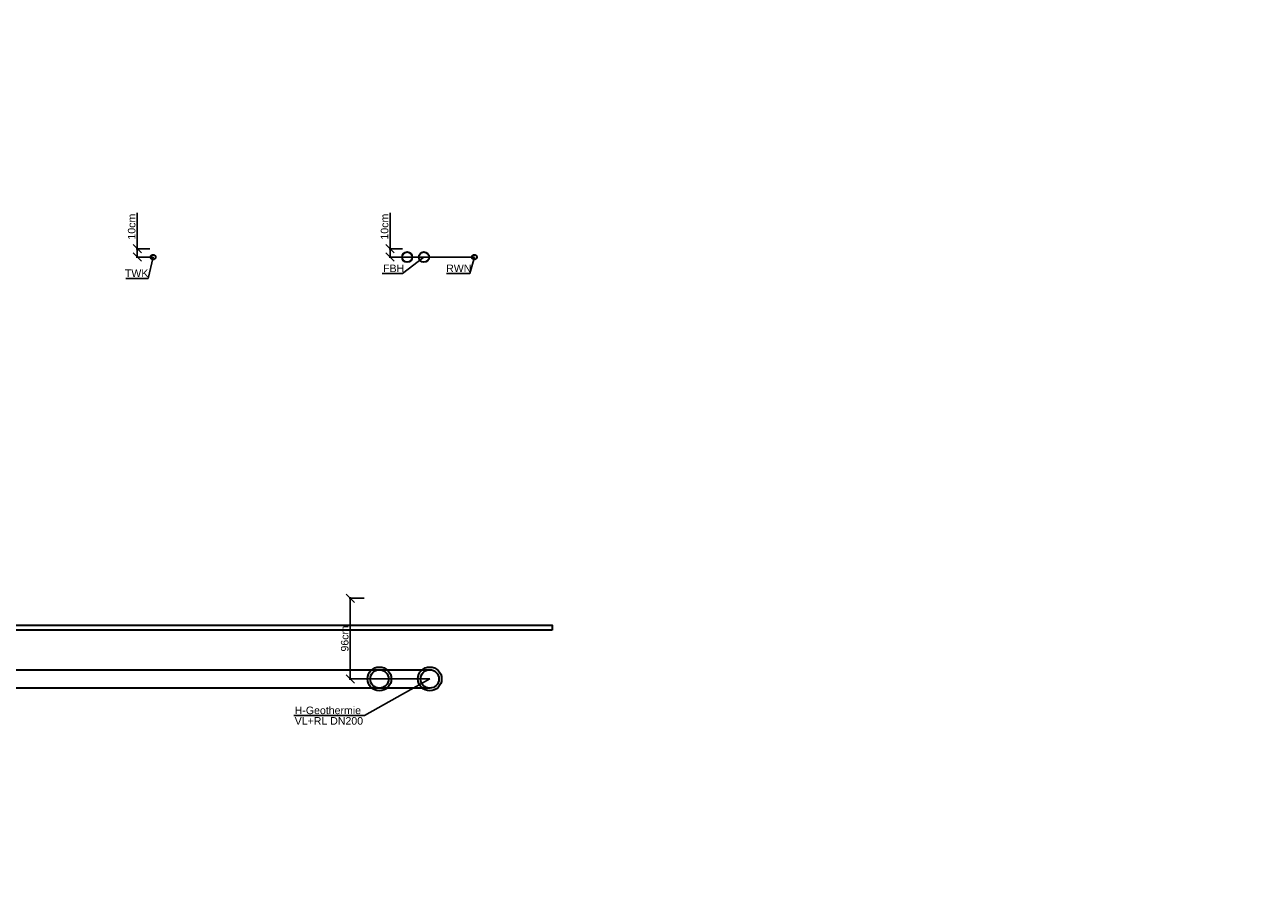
# Model space of a CAD drawing. Header units: millimetres. Extents: x -101964 to 1, y -45491 to 0.
# Tile 7 of 11: x -48300 to -33554, y -43556 to -33151. Entities that reach past the tile are written whole.
import ezdxf
from ezdxf import colors
from ezdxf.entities.mleader import LeaderData, LeaderLine
from ezdxf.math import Vec2, Vec3

# ---------------------------------------------------------------- set-up
doc = ezdxf.new("R2010")
doc.units = ezdxf.units.MM
doc.header["$LTSCALE"] = 20
doc.linetypes.add('STRICHLINIE', pattern=[19.05, 12.7, -6.35])
doc.layers.get('DEFPOINTS').update_dxf_attribs({"color": 2})
for name, color, linetype, lineweight in [('C-Komponenten-Text', 7, 'Continuous', 18), ('E-Trasse', 4, 'Continuous', 30), ('H-Geothermie-Rücklauf', 60, 'STRICHLINIE', 35), ('H-Geothermie-Vorlauf', 102, 'Continuous', 35), ('H-Komponenten-Text', 7, 'Continuous', 18), ('L-Komponenten-Text', 7, 'Continuous', 18), ('S-Komponenten-Text', 7, 'Continuous', 18), ('S-Regenwassernutzung', 142, 'STRICHLINIE', 35), ('S-Trinkwasser-kalt', 90, 'STRICHLINIE', 35), ('Z-Aussparungen-Schlitze-Bemassung', 7, 'Continuous', 18)]:
    doc.layers.add(name, color=color, linetype=linetype, lineweight=lineweight)
doc.layers.add('H-Heizung-Rücklauf-NT', color=7, linetype='STRICHLINIE', lineweight=35, true_color=0x7fdfff)
doc.layers.add('H-Heizung-Vorlauf-NT', color=7, linetype='Continuous', lineweight=35, true_color=0xff7f7f)
doc.styles.add('ERSTELLTER_STIL_2', font='arial.ttf')
doc.styles.get("Standard").update_dxf_attribs({"font": 'arial.ttf'})
doc.dimstyles.new('1-10 cm', dxfattribs={"dimtxt": 125, "dimasz": 25, "dimexe": 12, "dimexo": 12, "dimgap": 20, "dimtad": 1, "dimdec": 0, "dimlfac": 0.1, "dimzin": 0, "dimtxsty": 'Standard', "dimblk": 'OBLIQUE', "dimcen": 0.09, "dimdle": 12, "dimadec": 0, "dimazin": 0, "dimtfac": 1, "dimtdec": 0, "dimtofl": 0, "dimtmove": 0, "dimatfit": 3, "dimldrblk": 'OBLIQUE', "dimfxl": 1, "dimtolj": 1, "dimtzin": 0, "dimarcsym": 0})

# ---------------------------------------------------------------- blocks, each defined once
blk = doc.blocks.new('_None')
blk = doc.blocks.new('_Oblique')
at = {"color": 0, "linetype": 'ByBlock', "lineweight": -2}
blk.add_line((-0.5, -0.5), (0.5, 0.5), dxfattribs=at)
blk = doc.blocks.new('*D89')
at = {"layer": 'DEFPOINTS', "color": 0, "transparency": 16777216}
for p in [(-44258, -39975), (-44424, -40935), (-43478, -40935)]:
    blk.add_point(p, dxfattribs=at)
at = {"layer": 'Z-Aussparungen-Schlitze-Bemassung', "color": 0, "lineweight": -2, "transparency": 16777216}
for p, q in [((-44258, -39975), (-44436, -39975)), ((-44424, -39963), (-44424, -40947)), ((-43478, -40935), (-44436, -40935))]:
    blk.add_line(p, q, dxfattribs=at)
at = {"layer": 'Z-Aussparungen-Schlitze-Bemassung', "color": 0, "lineweight": -2, "transparency": 16777216, "xscale": 100, "yscale": 100, "zscale": 100}
for p, rotation in [((-44424, -39975), 90), ((-44424, -40935), 270)]:
    blk.add_blockref('_Oblique', p, dxfattribs=dict(at, rotation=rotation))
at = {"layer": 'Z-Aussparungen-Schlitze-Bemassung', "color": 0, "transparency": 16777216, "insert": (-44490, -40455), "char_height": 90, "attachment_point": 5, "rotation": 90}
blk.add_mtext('\\A1;96cm', dxfattribs=at)
blk = doc.blocks.new('*D96')
at = {"layer": 'DEFPOINTS', "color": 0, "transparency": 16777216}
for p in [(-46812, -35815), (-46961, -35915), (-46772, -35915)]:
    blk.add_point(p, dxfattribs=at)
at = {"layer": 'Z-Aussparungen-Schlitze-Bemassung', "color": 0, "lineweight": -2, "transparency": 16777216}
for p, q in [((-46961, -35815), (-46961, -35390)), ((-46812, -35815), (-46973, -35815)), ((-46961, -35915), (-46961, -35803)), ((-46772, -35915), (-46973, -35915))]:
    blk.add_line(p, q, dxfattribs=at)
at = {"layer": 'Z-Aussparungen-Schlitze-Bemassung', "color": 0, "lineweight": -2, "transparency": 16777216, "xscale": 100, "yscale": 100, "zscale": 100}
for p, rotation in [((-46961, -35815), 90), ((-46961, -35915), 270)]:
    blk.add_blockref('_Oblique', p, dxfattribs=dict(at, rotation=rotation))
at = {"layer": 'Z-Aussparungen-Schlitze-Bemassung', "color": 0, "transparency": 16777216, "insert": (-47027, -35553), "char_height": 90, "attachment_point": 5, "rotation": 90}
blk.add_mtext('\\A1;10cm', dxfattribs=at)
blk = doc.blocks.new('*D97')
at = {"layer": 'DEFPOINTS', "color": 0, "transparency": 16777216}
for p in [(-43801, -35815), (-43950, -35915), (-42947, -35915)]:
    blk.add_point(p, dxfattribs=at)
at = {"layer": 'Z-Aussparungen-Schlitze-Bemassung', "color": 0, "lineweight": -2, "transparency": 16777216}
for p, q in [((-43950, -35815), (-43950, -35390)), ((-43801, -35815), (-43962, -35815)), ((-43950, -35915), (-43950, -35803)), ((-42947, -35915), (-43962, -35915))]:
    blk.add_line(p, q, dxfattribs=at)
at = {"layer": 'Z-Aussparungen-Schlitze-Bemassung', "color": 0, "lineweight": -2, "transparency": 16777216, "xscale": 100, "yscale": 100, "zscale": 100}
for p, rotation in [((-43950, -35815), 90), ((-43950, -35915), 270)]:
    blk.add_blockref('_Oblique', p, dxfattribs=dict(at, rotation=rotation))
at = {"layer": 'Z-Aussparungen-Schlitze-Bemassung', "color": 0, "transparency": 16777216, "insert": (-44016, -35553), "char_height": 90, "attachment_point": 5, "rotation": 90}
blk.add_mtext('\\A1;10cm', dxfattribs=at)

msp = doc.modelspace()

# ---------------------------------------------------------------- linework, layer by layer
at = {"layer": 'E-Trasse'}
msp.add_lwpolyline([(-42021.89, -40355.38), (-61825.76, -40355.38), (-61825.76, -40295.38), (-42021.89, -40295.38), (-42021.89, -40355.38)], dxfattribs=at)
at = {"layer": 'H-Geothermie-Rücklauf'}
msp.add_lwpolyline([(-44077.84, -41044.38), (-60802.45, -41044.38), (-60802.45, -41675.38), (-61021.45, -41675.38), (-61021.45, -40825.38), (-44077.84, -40825.38)], dxfattribs=at)
at = {"layer": 'H-Geothermie-Rücklauf', "color": 7, "linetype": 'ByBlock'}
msp.add_circle((-44077.84, -40934.88), 141.5, dxfattribs=at)
at = {"layer": 'H-Geothermie-Rücklauf', "linetype": 'ByBlock'}
msp.add_circle((-44077.84, -40934.88), 109.5, dxfattribs=at)
at = {"layer": 'H-Geothermie-Vorlauf'}
msp.add_lwpolyline([(-43477.84, -41044.38), (-61252.95, -41044.38), (-61252.95, -41675.38), (-61471.95, -41675.38), (-61471.95, -40825.38), (-43477.84, -40825.38)], dxfattribs=at)
at = {"layer": 'H-Geothermie-Vorlauf', "color": 7}
msp.add_circle((-43477.84, -40934.88), 141.5, dxfattribs=at)
at = {"layer": 'H-Geothermie-Vorlauf'}
msp.add_circle((-43477.84, -40934.88), 109.5, dxfattribs=at)
at = {"layer": 'H-Heizung-Rücklauf-NT', "linetype": 'ByBlock'}
msp.add_circle((-43746.89, -35915.38), 61, dxfattribs=at)
at = {"layer": 'H-Heizung-Vorlauf-NT', "linetype": 'ByBlock'}
msp.add_circle((-43546.89, -35915.38), 61, dxfattribs=at)
at = {"layer": 'S-Regenwassernutzung'}
msp.add_circle((-42946.89, -35915.38), 29, dxfattribs=at)
at = {"layer": 'S-Trinkwasser-kalt'}
msp.add_circle((-46771.89, -35915.38), 29, dxfattribs=at)

# ---------------------------------------------------------------- dimensions: what is measured, and where the dimension line sits
at = {"layer": 'Z-Aussparungen-Schlitze-Bemassung'}
for base, p1, p2, picture, middle in [((-46960.59, -35915.38), (-46811.99, -35815.38), (-46771.89, -35915.38), '*D96', (-46960.59, -35552.55)), ((-43950.03, -35915.38), (-43801.43, -35815.38), (-42946.89, -35915.38), '*D97', (-43950.03, -35552.55)), ((-44424.26, -40934.88), (-44258.22, -39975.38), (-43477.84, -40934.88), '*D89', (-44424.26, -40455.13))]:
    dim = msp.add_linear_dim(base=base, p1=p1, p2=p2, angle=270, dimstyle='1-10 cm', override={"dimtxt": 90, "dimasz": 100, "dimexo": 0, "dimpost": 'cm'}, dxfattribs=at)
    dim.commit()
    dim.dimension.update_dxf_attribs({"geometry": picture, "text_midpoint": middle, "dimtype": 160})

# ---------------------------------------------------------------- leaders
at = {"layer": 'C-Komponenten-Text'}
ml = msp.add_multileader_mtext('Standard', dxfattribs=at)
ml.set_content('MSR-Schrank\\PBxHxT\\P1600x2000x400mm', color=256)
ml.set_leader_properties()
ml.set_arrow_properties(name='NONE')
ml.build(insert=Vec2(0, 0))
ml.multileader.update_dxf_attribs({"text_left_attachment_type": 6, "text_right_attachment_type": 6, "dogleg_length": 0, "arrow_head_size": 0})
ctx = ml.context
ctx.base_point, ctx.char_height, ctx.arrow_head_size, ctx.landing_gap_size, ctx.plane_origin = Vec3(-64241.13, -43191.24), 125, 0, 0, Vec3(-63598.58, -40481.97)
ctx.left_attachment, ctx.right_attachment = 6, 6
notes = []
notes.append((ctx, [(0, (0, 0, 0), (0, 0), (1, 0), 1, [])]))
ctx.mtext.insert, ctx.mtext.line_spacing_factor, ctx.mtext.flow_direction = Vec3(-64241.13, -43041.24), 0.84, 5
at = {"layer": 'H-Komponenten-Text'}
ml = msp.add_multileader_mtext('Standard', dxfattribs=at)
ml.set_content('Wärmepumpe\\PBxHxT\\P2241x2050x901', color=256)
ml.set_leader_properties()
ml.set_arrow_properties(name='NONE')
ml.build(insert=Vec2(0, 0))
ml.multileader.update_dxf_attribs({"text_left_attachment_type": 6, "text_right_attachment_type": 6, "dogleg_length": 0, "arrow_head_size": 0})
ctx = ml.context
ctx.base_point, ctx.char_height, ctx.arrow_head_size, ctx.landing_gap_size, ctx.plane_origin, ctx.plane_x_axis, ctx.plane_y_axis = Vec3(-61257.91, -43227.59), 125, 0, 0, Vec3(-63967.17, -42585.04), Vec3(0, 1), Vec3(-1, 0)
ctx.left_attachment, ctx.right_attachment = 6, 6
notes.append((ctx, [(0, (0, 0, 0), (0, 0), (1, 0), 1, [])]))
ctx.mtext.insert, ctx.mtext.text_direction, ctx.mtext.rotation, ctx.mtext.width, ctx.mtext.line_spacing_factor, ctx.mtext.flow_direction = Vec3(-61407.91, -43227.59), Vec3(0, 1), 1.57079633, 1087.2271, 0.84, 5
ml = msp.add_multileader_mtext('Standard', dxfattribs=at)
ml.set_content('Pufferspeicher\\P5000 l', color=256)
ml.set_leader_properties()
ml.set_arrow_properties(name='NONE')
ml.build(insert=Vec2(0, 0))
ml.multileader.update_dxf_attribs({"text_left_attachment_type": 6, "text_right_attachment_type": 6, "dogleg_length": 0, "arrow_head_size": 0})
ctx = ml.context
ctx.base_point, ctx.char_height, ctx.arrow_head_size, ctx.landing_gap_size, ctx.plane_origin = Vec3(-57219.83, -41796.51), 125, 0, 0, Vec3(-56577.28, -39087.25)
ctx.left_attachment, ctx.right_attachment = 6, 6
notes.append((ctx, [(0, (0, 0, 0), (0, 0), (1, 0), 1, [])]))
ctx.mtext.insert, ctx.mtext.width, ctx.mtext.line_spacing_factor, ctx.mtext.flow_direction = Vec3(-57219.83, -41646.51), 1087.2271, 0.84, 5
ml = msp.add_multileader_mtext('Standard', dxfattribs=at)
ml.set_content('Pufferspeicher\\P5000 l', color=256)
ml.set_leader_properties()
ml.set_arrow_properties(name='NONE')
ml.build(insert=Vec2(0, 0))
ml.multileader.update_dxf_attribs({"text_left_attachment_type": 6, "text_right_attachment_type": 6, "dogleg_length": 0, "arrow_head_size": 0})
ctx = ml.context
ctx.base_point, ctx.char_height, ctx.arrow_head_size, ctx.landing_gap_size, ctx.plane_origin = Vec3(-55119.83, -41796.51), 125, 0, 0, Vec3(-54477.28, -39087.25)
ctx.left_attachment, ctx.right_attachment = 6, 6
notes.append((ctx, [(0, (0, 0, 0), (0, 0), (1, 0), 1, [])]))
ctx.mtext.insert, ctx.mtext.width, ctx.mtext.line_spacing_factor, ctx.mtext.flow_direction = Vec3(-55119.83, -41646.51), 1087.2271, 0.84, 5
ml = msp.add_multileader_mtext('Standard', dxfattribs=at)
ml.set_content('FBH', color=256, style='ERSTELLTER_STIL_2')
ml.set_leader_properties()
ml.set_arrow_properties(name='NONE')
ml.build(insert=Vec2(0, 0))
ml.multileader.update_dxf_attribs({"text_left_attachment_type": 6, "text_right_attachment_type": 6, "dogleg_length": 0, "arrow_head_size": 0})
ctx = ml.context
ctx.base_point, ctx.char_height, ctx.arrow_head_size, ctx.landing_gap_size, ctx.plane_origin = Vec3(-44033.78, -36112.26), 90, 0, 0, Vec3(9358458.86, -4979753.5)
ctx.left_attachment, ctx.right_attachment = 6, 6
notes.append((ctx, [(1, (1, 1, 0), (-43802.76, -36112.26), (-1, 0), 0, [(1, [(-43746.89, -35915.38), (-43546.89, -35915.38)], 0, [])])]))
ctx.mtext.insert, ctx.mtext.line_spacing_factor, ctx.mtext.flow_direction = Vec3(-44033.78, -36004.26), 0.96, 5
ml = msp.add_multileader_mtext('Standard', dxfattribs=at)
ml.set_content('H-Geothermie\\PVL+RL DN200', color=256)
ml.set_leader_properties()
ml.set_arrow_properties(name='NONE')
ml.build(insert=Vec2(0, 0))
ml.multileader.update_dxf_attribs({"text_left_attachment_type": 6, "text_right_attachment_type": 6, "dogleg_length": 0, "arrow_head_size": 0})
ctx = ml.context
ctx.base_point, ctx.char_height, ctx.arrow_head_size, ctx.landing_gap_size, ctx.plane_origin = Vec3(-45111.07, -41371.78), 90, 0, 25, Vec3(-38712.03, -39054.72)
ctx.left_attachment, ctx.right_attachment = 6, 6
notes.append((ctx, [(0, (1, 1, 0), (-44253.4, -41371.78), (-1, 0), 0, [(0, [(-44077.84, -40934.88), (-43477.84, -40934.88)], 0, [])])]))
ctx.mtext.insert, ctx.mtext.line_spacing_factor, ctx.mtext.flow_direction = Vec3(-45086.07, -41263.78), 0.833333, 5
at = {"layer": 'L-Komponenten-Text'}
ml = msp.add_multileader_mtext('Standard', dxfattribs=at)
ml.set_content('Lüftungsgerät\\PLxBxH\\P4576x1627x1594mm\\P~7000m³/h; ~1500kg', color=256, style='ERSTELLTER_STIL_2')
ml.set_leader_properties()
ml.set_arrow_properties(name='NONE')
ml.build(insert=Vec2(0, 0))
ml.multileader.update_dxf_attribs({"text_left_attachment_type": 6, "text_right_attachment_type": 6, "dogleg_length": 0, "arrow_head_size": 0})
ctx = ml.context
ctx.base_point, ctx.char_height, ctx.arrow_head_size, ctx.landing_gap_size, ctx.plane_origin = Vec3(-167667.27, -42678.66), 150, 0, 100000, Vec3(128641.48, -3080120.47)
ctx.left_attachment, ctx.right_attachment = 6, 6
notes.append((ctx, [(0, (0, 0, 0), (0, 0), (1, 0), 1, [])]))
ctx.mtext.insert, ctx.mtext.line_spacing_factor, ctx.mtext.flow_direction = Vec3(-67667.27, -42419.86), 0.864, 5
ml = msp.add_multileader_mtext('Standard', dxfattribs=at)
ml.set_content('ABL-Kanal OK= -25cm UKRD\\PZUL-Kanal OK= -80cm UKRD', color=256)
ml.set_leader_properties()
ml.set_arrow_properties(name='NONE')
ml.build(insert=Vec2(0, 0))
ml.multileader.update_dxf_attribs({"text_left_attachment_type": 6, "text_right_attachment_type": 6, "dogleg_length": 0, "arrow_head_size": 0})
ctx = ml.context
ctx.base_point, ctx.char_height, ctx.arrow_head_size, ctx.landing_gap_size, ctx.plane_origin = Vec3(-68028.57, -41412.61), 125, 0, 100, Vec3(-67059.91, -44280.17)
ctx.left_attachment, ctx.right_attachment = 6, 6
notes.append((ctx, [(0, (0, 0, 0), (0, 0), (1, 0), 1, [])]))
ctx.mtext.insert, ctx.mtext.line_spacing_factor, ctx.mtext.flow_direction = Vec3(-67928.57, -41262.61), 0.864, 5
at = {"layer": 'S-Komponenten-Text'}
ml = msp.add_multileader_mtext('Standard', dxfattribs=at)
ml.set_content('TWK', color=256, style='ERSTELLTER_STIL_2')
ml.set_leader_properties()
ml.set_arrow_properties(name='NONE')
ml.build(insert=Vec2(0, 0))
ml.multileader.update_dxf_attribs({"text_left_attachment_type": 6, "text_right_attachment_type": 6, "dogleg_length": 0, "arrow_head_size": 0})
ctx = ml.context
ctx.base_point, ctx.char_height, ctx.arrow_head_size, ctx.landing_gap_size, ctx.plane_origin = Vec3(-47108.05, -36170.09), 90, 0, 0, Vec3(9355429.71, -4979811.33)
ctx.left_attachment, ctx.right_attachment = 6, 6
notes.append((ctx, [(1, (1, 1, 0), (-46831.91, -36170.09), (-1, 0), 0, [(0, [(-46771.89, -35915.38)], 0, [])])]))
ctx.mtext.insert, ctx.mtext.line_spacing_factor, ctx.mtext.flow_direction = Vec3(-47108.05, -36062.09), 0.96, 5
ml = msp.add_multileader_mtext('Standard', dxfattribs=at)
ml.set_content('RWN', color=256, style='ERSTELLTER_STIL_2')
ml.set_leader_properties()
ml.set_arrow_properties(name='NONE')
ml.build(insert=Vec2(0, 0))
ml.multileader.update_dxf_attribs({"text_left_attachment_type": 6, "text_right_attachment_type": 6, "dogleg_length": 0, "arrow_head_size": 0})
ctx = ml.context
ctx.base_point, ctx.char_height, ctx.arrow_head_size, ctx.landing_gap_size, ctx.plane_origin = Vec3(-43282.83, -36112.26), 90, 0, 0, Vec3(9359258.86, -4979753.5)
ctx.left_attachment, ctx.right_attachment = 6, 6
notes.append((ctx, [(1, (1, 1, 0), (-43002.76, -36112.26), (-1, 0), 0, [(0, [(-42946.89, -35915.38)], 0, [])])]))
ctx.mtext.insert, ctx.mtext.line_spacing_factor, ctx.mtext.flow_direction = Vec3(-43282.83, -36004.26), 0.96, 5
for ctx, leaders in notes:
    for number, flags, end, landing, length, lines in leaders:
        leader = LeaderData()
        leader.index, (leader.has_last_leader_line, leader.has_dogleg_vector, leader.attachment_direction) = number, flags
        leader.last_leader_point, leader.dogleg_vector, leader.dogleg_length = Vec3(end), Vec3(landing), length
        for number, points, colour, breaks in lines:
            line = LeaderLine()
            line.index, line.vertices, line.color, line.breaks = number, Vec3.list(points), colors.encode_raw_color(colour), breaks
            leader.lines.append(line)
        ctx.leaders.append(leader)

doc.saveas('drawing.dxf')
